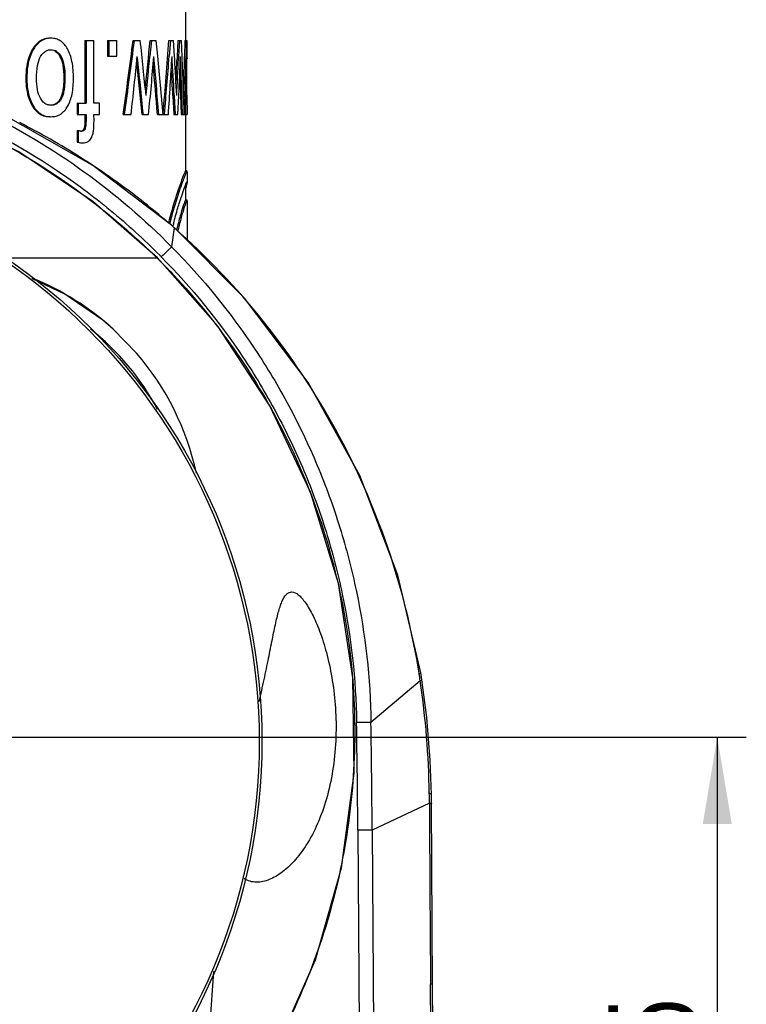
# Model space of a CAD drawing. Header units: millimetres. Extents: x 6 to 407, y 6 to 288.
# Tile 6 of 42: x 61 to 86, y 79 to 113. Entities that reach past the tile are written whole.
import ezdxf

# ---------------------------------------------------------------- set-up
doc = ezdxf.new("R2010")
doc.units = ezdxf.units.MM
doc.header["$LTSCALE"] = 23.1
doc.layers.get('0').update_dxf_attribs({"linetype": 'CONTINUOUS'})
for name, color, linetype in [('DM1-0-1-CLIS-A-TE_DXF_DIMENSION', 7, 'CONTINUOUS'), ('F40742_MAZAKDXF_CONTINUOUS_LINE', 7, 'CONTINUOUS'), ('F40746_DM_BEDXF_CONTINUOUS_LINE', 7, 'CONTINUOUS'), ('F50278_CAST_DXF_CONTINUOUS_LINE', 7, 'CONTINUOUS'), ('F71728_LOCK_DXF_CONTINUOUS_LINE', 7, 'CONTINUOUS')]:
    doc.layers.add(name, color=color, linetype=linetype)
doc.styles.get("Standard").update_dxf_attribs({"font": 'txt', "width": 0.7})
doc.dimstyles.new('DIMSTYLE_1', dxfattribs={"dimtxt": 3, "dimasz": 3, "dimexe": 1, "dimexo": 1, "dimgap": 0.75, "dimtad": 1, "dimdsep": 46, "dimtxsty": 'STANDARD', "dimblk": '_FILLED', "dimblk1": '_FILLED', "dimblk2": '_FILLED', "dimcen": 0.09, "dimclrt": 5, "dimazin": 2, "dimtp": 0.01, "dimtm": 0.01, "dimtfac": 1, "dimtofl": 0, "dimtmove": 0, "dimatfit": 3, "dimldrblk": '_FILLED', "dimfxl": 1, "dimtolj": 1, "dimarcsym": 0})

# ---------------------------------------------------------------- blocks, each defined once
blk = doc.blocks.new('_FILLED')
at = {"color": 0, "linetype": 'BYBLOCK'}
blk.add_solid([(0, 0), (-1, 0.167), (-1, -0.167)], dxfattribs=at)
blk = doc.blocks.new('*D5')
at = {"layer": 'DM1-0-1-CLIS-A-TE_DXF_DIMENSION', "color": 2, "linetype": 'CONTINUOUS'}
for p, q in [((58.518, 87.846), (86.495, 87.846)), ((85.495, 87.846), (85.495, 76.096)), ((85.495, 64.346), (85.495, 76.096)), ((71.924, 64.346), (86.495, 64.346))]:
    blk.add_line(p, q, dxfattribs=at)
at = {"layer": 'DM1-0-1-CLIS-A-TE_DXF_DIMENSION', "color": 2, "linetype": 'CONTINUOUS', "xscale": 3, "yscale": 3, "zscale": 3}
for p, rotation in [((85.495, 87.846), 90), ((85.495, 64.346), 270)]:
    blk.add_blockref('_FILLED', p, dxfattribs=dict(at, rotation=rotation))
at = {"layer": 'DM1-0-1-CLIS-A-TE_DXF_DIMENSION', "color": 5, "linetype": 'CONTINUOUS', "insert": (81.745, 76.096), "char_height": 3, "width": 8.4, "attachment_point": 2, "rotation": 90, "line_spacing_factor": 0.9}
blk.add_mtext('23.5', dxfattribs=at)

msp = doc.modelspace()

# ---------------------------------------------------------------- linework, layer by layer
at = {"layer": 'F40742_MAZAKDXF_CONTINUOUS_LINE', "color": 9, "linetype": 'CONTINUOUS'}
for p, q in [((66.683, 105.476), (66.684, 105.481)), ((66.782, 105.388), (66.693, 104.732)), ((66.782, 105.388), (66.736, 105.43)), ((66.782, 105.388), (66.783, 105.395)), ((75.222, 90.022), (75.219, 90.045)), ((75.259, 89.785), (73.562, 88.347)), ((75.576, 85.569), (73.603, 84.633)), ((73.11, 84.633), (73.256, 64.598)), ((73.603, 84.633), (73.749, 64.598)), ((75.614, 79.346), (75.682, 79.346)), ((75.743, 64.598), (75.614, 79.346))]:
    msp.add_line(p, q, dxfattribs=at)
at = {"layer": 'F40742_MAZAKDXF_CONTINUOUS_LINE', "color": 7, "linetype": 'CONTINUOUS'}
for p, q in [((66.741, 105.432), (66.684, 105.481)), ((75.316, 89.816), (75.277, 90.058)), ((75.644, 85.548), (75.642, 85.855)), ((75.811, 64.598), (75.682, 79.346))]:
    msp.add_line(p, q, dxfattribs=at)
for points in [[(66.684, 105.481), (63.98, 107.54), (60.83, 109.321), (57.474, 110.645)], [(75.277, 90.058), (74.492, 93.42), (73.178, 96.851), (71.401, 100.054), (69.2, 102.969), (66.783, 105.395)], [(75.642, 85.855), (75.604, 87.044), (75.486, 88.518), (75.316, 89.817)], [(75.682, 79.346), (75.667, 81.287), (75.654, 83.504), (75.644, 85.548)]]:
    msp.add_lwpolyline(points, dxfattribs=at)
at = {"layer": 'F40742_MAZAKDXF_CONTINUOUS_LINE', "color": 9, "linetype": 'CONTINUOUS'}
for centre, radius, start, end in [((49.676, 85.941), 25.904, 57.603, 62.9473), ((49.763, 86.081), 25.738, 55.4138, 57.5982), ((49.794, 86.131), 25.68, 49.3909, 55.4094), ((49.788, 86.123), 25.69, 48.8778, 49.3903), ((49.399, 85.644), 26.307, 48.7741, 48.9266), ((49.436, 87.706), 23.746, 44.6194, 44.8065), ((49.858, 85.981), 25.684, 8.5172, 9.0513), ((46.48, 85.504), 29.095, 0.8022, 8.4623), ((-364.785, 81.361), 437.907, 0.42816, 0.91355), ((-411.419, 81.029), 485.036, 0.42581, 0.86452), ((12.337, 85.107), 63.24, 0.41894, 0.72863), ((1462.397, 91.014), 1386.832, 180.224952, 180.482088)]:
    msp.add_arc(centre, radius, start, end, dxfattribs=at)
at = {"layer": 'F40742_MAZAKDXF_CONTINUOUS_LINE', "color": 7, "linetype": 'CONTINUOUS'}
msp.add_open_spline([(52.594, 111.668), (53.917, 111.506), (56.541, 110.958), (60.279, 109.49), (63.723, 107.425), (65.758, 105.681), (66.693, 104.732)], degree=3, knots=[0, 0, 0, 0, 0.25003, 0.500062, 0.750053, 1, 1, 1, 1], dxfattribs=at)
at = {"layer": 'F40742_MAZAKDXF_CONTINUOUS_LINE', "color": 9, "linetype": 'CONTINUOUS'}
for points, knots in [([(33.016, 104.391), (33.557, 104.939), (34.694, 105.983), (37.162, 107.833), (40.572, 109.674), (45.014, 111.041), (49.639, 111.502), (54.265, 111.055), (58.711, 109.702), (62.127, 107.87), (64.601, 106.028), (65.741, 104.987), (66.283, 104.441)], [0, 0, 0, 0, 0.062543, 0.125088, 0.250049, 0.375023, 0.499997, 0.624972, 0.749948, 0.87491, 0.937457, 1, 1, 1, 1]), ([(75.219, 90.045), (74.984, 91.513), (74.262, 94.415), (72.45, 98.514), (69.962, 102.242), (67.898, 104.406), (66.782, 105.388)], [0, 0, 0, 0, 0.250013, 0.500013, 0.750006, 1, 1, 1, 1]), ([(66.693, 104.732), (66.69, 104.73), (66.68, 104.719), (66.657, 104.699), (66.624, 104.666), (66.56, 104.604), (66.464, 104.509), (66.382, 104.429), (66.338, 104.386)], [0, 0, 0, 0, 0.02656, 0.088322, 0.18325, 0.30767, 0.626748, 1, 1, 1, 1]), ([(66.693, 104.732), (67.757, 103.654), (69.205, 101.877), (70.763, 99.273), (71.745, 97.217), (72.522, 95.075), (73.286, 92.139), (73.538, 89.861), (73.562, 88.347)], [0, 0, 0, 0, 0.249853, 0.374927, 0.500004, 0.625082, 0.750154, 1, 1, 1, 1]), ([(66.338, 104.386), (67.38, 103.33), (68.797, 101.591), (70.323, 99.041), (71.285, 97.028), (72.047, 94.931), (72.796, 92.056), (73.043, 89.826), (73.067, 88.343)], [0, 0, 0, 0, 0.249852, 0.374925, 0.500002, 0.62508, 0.750152, 1, 1, 1, 1]), ([(75.222, 90.022), (75.237, 90.028), (75.254, 90.035), (75.278, 90.051), (75.277, 90.058)], [0, 0, 0, 0, 0.70015, 1, 1, 1, 1]), ([(75.259, 89.785), (75.273, 89.791), (75.293, 89.798), (75.311, 89.809), (75.316, 89.815), (75.316, 89.817)], [0, 0, 0, 0, 0.706089, 0.897713, 1, 1, 1, 1]), ([(73.562, 88.347), (73.543, 88.348), (73.487, 88.347), (73.322, 88.347), (73.176, 88.345), (73.067, 88.343)], [0, 0, 0, 0, 0.113471, 0.338608, 1, 1, 1, 1]), ([(75.573, 85.911), (75.591, 85.904), (75.619, 85.893), (75.642, 85.866), (75.642, 85.855)], [0, 0, 0, 0, 0.637834, 1, 1, 1, 1]), ([(75.576, 85.569), (75.593, 85.567), (75.615, 85.562), (75.638, 85.555), (75.644, 85.55), (75.644, 85.548)], [0, 0, 0, 0, 0.713645, 0.904196, 1, 1, 1, 1]), ([(73.603, 84.633), (73.547, 84.636), (73.382, 84.634), (73.218, 84.634), (73.11, 84.633)], [0, 0, 0, 0, 0.344732, 1, 1, 1, 1])]:
    msp.add_open_spline(points, degree=3, knots=knots, dxfattribs=at)
at = {"layer": 'F40746_DM_BEDXF_CONTINUOUS_LINE', "color": 9, "linetype": 'CONTINUOUS'}
for p, q in [((66.193, 104.346), (60.937, 104.346)), ((66.203, 104.356), (66.193, 104.346))]:
    msp.add_line(p, q, dxfattribs=at)
at = {"layer": 'F40746_DM_BEDXF_CONTINUOUS_LINE', "color": 7, "linetype": 'CONTINUOUS'}
msp.add_line((65.487, 101.067), (64.683, 101.894), dxfattribs=at)
for points in [[(66.203, 104.356), (63.979, 106.3), (61.43, 108.007), (58.68, 109.369), (55.774, 110.36), (52.761, 110.965), (49.693, 111.171), (46.62, 110.975), (43.596, 110.378), (40.67, 109.39), (37.893, 108.026), (35.311, 106.308), (33.055, 104.35)], [(67.672, 73.341), (68.571, 74.398), (70.318, 77.175), (71.651, 80.176), (72.544, 83.338), (72.977, 86.597), (72.942, 89.886), (72.438, 93.138), (71.477, 96.284), (70.08, 99.257), (68.28, 101.995), (66.203, 104.356)], [(64.683, 101.894), (64.323, 102.206), (63.016, 103.108), (61.893, 103.63)], [(67.706, 73.312), (68.024, 77.98), (68.148, 79.771)]]:
    msp.add_lwpolyline(points, dxfattribs=at)
at = {"layer": 'F40746_DM_BEDXF_CONTINUOUS_LINE', "color": 9, "linetype": 'CONTINUOUS'}
for centre, radius, start, end in [((49.688, 87.661), 23.47, 45.3114, 46.0677), ((50.188, 88.168), 22.757, 43.2419, 45.3085), ((58.318, 94.906), 8.952, 28.147, 51.4393), ((50.204, 87.978), 22.79, 320.3288, 337.7781)]:
    msp.add_arc(centre, radius, start, end, dxfattribs=at)
at = {"layer": 'F40746_DM_BEDXF_CONTINUOUS_LINE', "color": 7, "linetype": 'CONTINUOUS'}
for centre, radius, start, end in [((58.318, 94.898), 9.459, 47.7049, 67.8375), ((58.372, 94.945), 9.387, 12.2419, 40.7079)]:
    msp.add_arc(centre, radius, start, end, dxfattribs=at)
at = {"layer": 'F40746_DM_BEDXF_CONTINUOUS_LINE', "color": 9, "linetype": 'CONTINUOUS'}
for points, knots in [([(33.158, 104.443), (34.242, 105.494), (36.614, 107.396), (40.645, 109.519), (45.009, 110.837), (49.544, 111.295), (54.083, 110.877), (58.457, 109.596), (62.502, 107.501), (64.884, 105.61), (65.971, 104.562)], [0, 0, 0, 0, 0.124984, 0.249981, 0.374997, 0.500028, 0.625046, 0.750043, 0.875026, 1, 1, 1, 1]), ([(66.766, 103.758), (67.514, 102.963), (68.897, 101.264), (70.588, 98.447), (71.861, 95.418), (72.69, 92.239), (73.061, 88.974), (72.961, 85.689), (72.396, 82.453), (71.714, 80.37), (71.3, 79.359)], [0, 0, 0, 0, 0.124982, 0.249972, 0.374978, 0.499983, 0.624989, 0.749993, 0.874996, 1, 1, 1, 1])]:
    msp.add_open_spline(points, degree=3, knots=knots, dxfattribs=at)
at = {"layer": 'F40746_DM_BEDXF_CONTINUOUS_LINE', "color": 7, "linetype": 'CONTINUOUS'}
for points, knots in [([(69.708, 89.054), (69.768, 89.313), (69.88, 89.815), (70.029, 90.537), (70.158, 91.188), (70.257, 91.677), (70.337, 92.018), (70.395, 92.231), (70.454, 92.415), (70.517, 92.568), (70.584, 92.689), (70.657, 92.778), (70.739, 92.834), (70.8, 92.846), (70.829, 92.846)], [0, 0, 0, 0, 0.197083, 0.380936, 0.546486, 0.689244, 0.750928, 0.805709, 0.853391, 0.893981, 0.92775, 0.955452, 0.978647, 1, 1, 1, 1]), ([(70.829, 92.846), (70.91, 92.846), (71.042, 92.771), (71.187, 92.627), (71.314, 92.462), (71.443, 92.256), (71.574, 92.008), (71.703, 91.722), (71.877, 91.273), (72.072, 90.629), (72.248, 89.772), (72.353, 88.83), (72.364, 88.178), (72.352, 87.846)], [0, 0, 0, 0, 0.045026, 0.076368, 0.114462, 0.159373, 0.210945, 0.26889, 0.332856, 0.477151, 0.639994, 0.816364, 1, 1, 1, 1]), ([(72.352, 87.846), (72.34, 87.499), (72.281, 86.82), (72.085, 85.85), (71.792, 84.979), (71.424, 84.237), (71.002, 83.641), (70.611, 83.26), (70.291, 83.044), (70.001, 82.9), (69.767, 82.845), (69.619, 82.846)], [0, 0, 0, 0, 0.170272, 0.333559, 0.484523, 0.620024, 0.738821, 0.840903, 0.886001, 0.927351, 1, 1, 1, 1]), ([(69.619, 82.846), (69.544, 82.846), (69.394, 82.865), (69.255, 82.928), (69.193, 82.968)], [0, 0, 0, 0, 0.505068, 1, 1, 1, 1])]:
    msp.add_open_spline(points, degree=3, knots=knots, dxfattribs=at)
at = {"layer": 'F50278_CAST_DXF_CONTINUOUS_LINE', "color": 7, "linetype": 'CONTINUOUS'}
msp.add_circle((49.674, 87.696), 20.13, dxfattribs=at)
at = {"layer": 'F50278_CAST_DXF_CONTINUOUS_LINE', "color": 9, "linetype": 'CONTINUOUS'}
msp.add_circle((49.674, 87.696), 20.037, dxfattribs=at)
at = {"layer": 'F71728_LOCK_DXF_CONTINUOUS_LINE', "color": 7, "linetype": 'CONTINUOUS'}
for p, q in [((67.176, 113.196), (67.176, 111.846)), ((63.706, 111.846), (64.017, 111.846)), ((63.706, 111.846), (63.706, 109.686)), ((63.746, 111.846), (63.746, 109.686)), ((64.017, 109.686), (64.017, 111.846)), ((64.487, 111.846), (64.801, 111.846)), ((64.487, 111.846), (64.487, 111.297)), ((64.529, 111.846), (64.529, 111.297)), ((64.801, 111.297), (64.801, 111.846)), ((65.368, 111.846), (65.612, 111.846)), ((65.998, 111.846), (65.946, 111.301)), ((65.951, 111.846), (66.162, 111.846)), ((66.216, 111.301), (66.162, 111.846)), ((66.602, 111.846), (66.762, 111.846)), ((66.65, 111.846), (66.609, 111.3)), ((66.793, 111.297), (66.762, 111.846)), ((66.91, 111.846), (66.884, 111.293)), ((66.91, 111.846), (67.033, 111.846)), ((66.959, 111.846), (66.933, 111.291)), ((67.056, 111.29), (67.033, 111.846)), ((67.149, 111.846), (67.139, 111.294)), ((67.149, 111.846), (67.218, 111.846)), ((67.199, 111.846), (67.189, 111.293)), ((67.222, 111.292), (67.218, 111.846)), ((67.219, 111.846), (67.222, 111.292)), ((64.487, 111.297), (64.801, 111.297)), ((66.798, 111.212), (66.793, 111.297)), ((66.884, 111.293), (66.881, 111.212)), ((66.933, 111.291), (66.93, 111.212)), ((67.222, 111.292), (67.223, 111.212)), ((66.973, 110.661), (66.998, 109.957)), ((66.735, 109.936), (66.77, 109.292)), ((66.783, 109.959), (66.784, 109.938)), ((66.784, 109.938), (66.819, 109.292)), ((66.912, 109.292), (66.941, 109.939)), ((66.941, 109.939), (66.942, 109.957)), ((66.998, 109.957), (67.02, 109.292)), ((67.183, 109.292), (67.193, 109.943)), ((67.193, 109.943), (67.193, 109.959)), ((67.221, 109.959), (67.221, 109.943)), ((67.221, 109.943), (67.224, 109.292)), ((63.435, 109.686), (63.746, 109.686)), ((63.435, 109.686), (63.435, 109.292)), ((63.474, 109.686), (63.474, 109.292)), ((64.208, 109.686), (64.017, 109.686)), ((64.208, 109.292), (64.208, 109.686)), ((63.435, 109.292), (63.746, 109.292)), ((63.706, 109.292), (63.706, 109.197)), ((63.746, 109.292), (63.746, 109.197)), ((64.017, 109.292), (64.208, 109.292)), ((64.018, 109.078), (64.017, 109.292)), ((65.024, 109.292), (65.297, 109.292)), ((65.673, 109.292), (65.901, 109.292)), ((66.202, 109.292), (66.583, 109.292)), ((66.446, 109.303), (66.445, 109.292)), ((66.77, 109.292), (66.912, 109.292)), ((67.02, 109.292), (67.224, 109.292)), ((67.176, 109.292), (67.176, 107.34)), ((63.435, 108.738), (63.474, 108.738)), ((63.435, 108.738), (63.435, 108.344)), ((63.474, 108.738), (63.474, 108.344)), ((63.435, 108.344), (63.474, 108.344)), ((67.224, 107.346), (67.174, 107.346)), ((67.226, 107.34), (67.224, 107.345)), ((67.226, 107.314), (67.226, 106.94)), ((67.176, 106.865), (67.176, 106.346)), ((67.224, 106.97), (67.226, 106.965)), ((67.224, 106.346), (67.174, 106.346)), ((67.226, 106.339), (67.224, 106.346)), ((67.226, 106.317), (67.226, 104.951)), ((66.885, 105.412), (66.878, 105.385))]:
    msp.add_line(p, q, dxfattribs=at)
at = {"layer": 'F71728_LOCK_DXF_CONTINUOUS_LINE', "color": 9, "linetype": 'CONTINUOUS'}
for p, q in [((61.905, 111.552), (61.94, 111.552)), ((62.846, 111.286), (62.884, 111.286)), ((61.67, 110.549), (61.705, 110.549)), ((62.978, 110.565), (63.016, 110.565)), ((61.895, 109.579), (61.93, 109.579)), ((63.706, 109.197), (63.746, 109.197)), ((63.669, 108.8), (63.709, 108.8))]:
    msp.add_line(p, q, dxfattribs=at)
at = {"layer": 'F71728_LOCK_DXF_CONTINUOUS_LINE', "color": 7, "linetype": 'CONTINUOUS'}
for centre, radius, start, end in [((-170.712, 142.338), 238.041, 352.02003, 352.6404), ((-170.019, 142.341), 237.399, 351.99753, 352.6196), ((-226.859, 80.288), 294.169, 5.78579, 6.15852), ((-223.431, 139.163), 290.668, 354.27541, 354.60735), ((-148.611, 127.795), 215.803, 355.08972, 355.76179), ((-274.3, 146.667), 341.647, 353.71936, 354.0568), ((-250.233, 77.441), 317.553, 5.75637, 6.1193), ((-223.363, 139.242), 290.655, 354.21444, 354.48347), ((-240.365, 138.393), 307.645, 354.57203, 354.94532), ((-254.824, 83.726), 322.089, 4.55259, 4.90885), ((-151.792, 89.97), 219.049, 5.06056, 5.5883), ((-148.314, 127.825), 215.557, 355.07089, 355.60335), ((-245.84, 129.525), 313.077, 356.29454, 356.66137), ((-226.04, 93.706), 293.274, 3.17689, 3.4379), ((-220.17, 122.763), 287.397, 357.44618, 357.71169), ((-236.218, 99.522), 303.445, 1.84501, 2.22211), ((-139.679, 102.908), 206.905, 1.76817, 2.32189), ((-139.122, 115.156), 206.298, 358.53678, 358.92721), ((-138.586, 115.158), 205.812, 358.36658, 358.92381), ((-234.262, 114.368), 301.487, 359.1619, 359.4154), ((-216.778, 108.308), 284.003, 0.33295, 0.60204), ((-250.907, 77.47), 318.176, 5.73999, 6.06347), ((-255.525, 83.748), 322.739, 4.53958, 4.8473), ((-204.469, 95.885), 271.7, 2.9659, 3.23386), ((-203.839, 123.926), 271.018, 357.1426, 357.31097), ((-203.237, 123.937), 270.466, 357.03412, 357.30324), ((-226.671, 93.72), 293.854, 3.1633, 3.34809), ((75.193, 104.009), 8.65, 159.3538, 159.5745), ((66.67, 107.045), 0.562, 348.678, 349.2733), ((82.271, 101.53), 16.021, 165.5051, 165.7449), ((82.328, 101.515), 16.08, 165.7448, 165.8611), ((81.247, 101.739), 14.824, 165.7618, 166.0052), ((81.005, 101.8), 14.574, 165.5126, 165.6539), ((81.344, 101.717), 14.876, 165.7773, 166.1421)]:
    msp.add_arc(centre, radius, start, end, dxfattribs=at)
for points, knots in [([(62.5, 111.92), (62.442, 111.92), (62.326, 111.905), (62.101, 111.806), (61.973, 111.66), (61.905, 111.552)], [0, 0, 0, 0, 0.237786, 0.473051, 1, 1, 1, 1]), ([(62.536, 111.92), (62.478, 111.92), (62.362, 111.905), (62.137, 111.806), (62.008, 111.66), (61.94, 111.552)], [0, 0, 0, 0, 0.237988, 0.473357, 1, 1, 1, 1]), ([(63.103, 111.554), (63.042, 111.661), (62.924, 111.807), (62.707, 111.906), (62.593, 111.92), (62.536, 111.92)], [0, 0, 0, 0, 0.521727, 0.756469, 1, 1, 1, 1]), ([(61.905, 111.552), (61.865, 111.488), (61.71, 111.177), (61.67, 110.82), (61.67, 110.549)], [0, 0, 0, 0, 0.216657, 1, 1, 1, 1]), ([(61.94, 111.552), (61.9, 111.488), (61.745, 111.177), (61.705, 110.82), (61.705, 110.549)], [0, 0, 0, 0, 0.216742, 1, 1, 1, 1]), ([(62.037, 110.539), (62.037, 110.687), (62.05, 110.943), (62.124, 111.195), (62.179, 111.288)], [0, 0, 0, 0, 0.577387, 1, 1, 1, 1]), ([(62.179, 111.288), (62.207, 111.336), (62.269, 111.42), (62.356, 111.481), (62.4, 111.499)], [0, 0, 0, 0, 0.53966, 1, 1, 1, 1]), ([(62.4, 111.499), (62.432, 111.512), (62.478, 111.523), (62.524, 111.525), (62.536, 111.525)], [0, 0, 0, 0, 0.743875, 1, 1, 1, 1]), ([(62.536, 111.525), (62.571, 111.525), (62.64, 111.516), (62.774, 111.45), (62.846, 111.355), (62.884, 111.286)], [0, 0, 0, 0, 0.234194, 0.465242, 1, 1, 1, 1]), ([(62.634, 111.499), (62.677, 111.48), (62.762, 111.419), (62.82, 111.334), (62.846, 111.286)], [0, 0, 0, 0, 0.458678, 1, 1, 1, 1]), ([(62.846, 111.286), (62.897, 111.194), (62.965, 110.952), (62.978, 110.706), (62.978, 110.565)], [0, 0, 0, 0, 0.427953, 1, 1, 1, 1]), ([(62.884, 111.286), (62.935, 111.194), (63.003, 110.952), (63.016, 110.706), (63.016, 110.565)], [0, 0, 0, 0, 0.428017, 1, 1, 1, 1]), ([(63.311, 110.539), (63.311, 110.733), (63.289, 111.082), (63.18, 111.42), (63.103, 111.554)], [0, 0, 0, 0, 0.555263, 1, 1, 1, 1]), ([(61.67, 110.549), (61.67, 110.453), (61.685, 110.12), (61.772, 109.782), (61.895, 109.579)], [0, 0, 0, 0, 0.28771, 1, 1, 1, 1]), ([(61.705, 110.549), (61.705, 110.453), (61.719, 110.12), (61.806, 109.782), (61.93, 109.579)], [0, 0, 0, 0, 0.28766, 1, 1, 1, 1]), ([(62.171, 109.852), (62.121, 109.943), (62.052, 110.172), (62.037, 110.408), (62.037, 110.539)], [0, 0, 0, 0, 0.439889, 1, 1, 1, 1]), ([(63.016, 110.565), (63.016, 110.452), (63.009, 110.283), (62.974, 110.062), (62.919, 109.868), (62.815, 109.695), (62.656, 109.619), (62.576, 109.61), (62.538, 109.61)], [0, 0, 0, 0, 0.28633, 0.427342, 0.563672, 0.800828, 0.902389, 1, 1, 1, 1]), ([(62.978, 110.565), (62.978, 110.466), (62.971, 110.269), (62.932, 110.027), (62.868, 109.852), (62.801, 109.743), (62.714, 109.663), (62.646, 109.633), (62.612, 109.624)], [0, 0, 0, 0, 0.277314, 0.548662, 0.677191, 0.795768, 0.902314, 1, 1, 1, 1]), ([(63.108, 109.571), (63.182, 109.701), (63.289, 110.022), (63.311, 110.356), (63.311, 110.539)], [0, 0, 0, 0, 0.448269, 1, 1, 1, 1]), ([(61.895, 109.579), (61.961, 109.471), (62.091, 109.326), (62.32, 109.23), (62.439, 109.216), (62.5, 109.216)], [0, 0, 0, 0, 0.515524, 0.75375, 1, 1, 1, 1]), ([(61.93, 109.579), (61.996, 109.471), (62.127, 109.326), (62.356, 109.23), (62.476, 109.216), (62.536, 109.216)], [0, 0, 0, 0, 0.515214, 0.753546, 1, 1, 1, 1]), ([(62.392, 109.638), (62.347, 109.656), (62.258, 109.717), (62.197, 109.804), (62.171, 109.852)], [0, 0, 0, 0, 0.467347, 1, 1, 1, 1]), ([(62.538, 109.61), (62.525, 109.61), (62.475, 109.612), (62.426, 109.624), (62.392, 109.638)], [0, 0, 0, 0, 0.258751, 1, 1, 1, 1]), ([(62.536, 109.216), (62.595, 109.216), (62.71, 109.229), (62.928, 109.324), (63.048, 109.467), (63.108, 109.571)], [0, 0, 0, 0, 0.24944, 0.486344, 1, 1, 1, 1]), ([(63.706, 109.197), (63.706, 109.113), (63.704, 109), (63.688, 108.868), (63.677, 108.819), (63.669, 108.8)], [0, 0, 0, 0, 0.627747, 0.845092, 1, 1, 1, 1]), ([(63.746, 109.197), (63.746, 109.113), (63.745, 109), (63.728, 108.868), (63.717, 108.819), (63.709, 108.8)], [0, 0, 0, 0, 0.62772, 0.845066, 1, 1, 1, 1]), ([(63.925, 108.481), (63.943, 108.513), (63.972, 108.59), (64.014, 108.789), (64.019, 108.957), (64.018, 109.078)], [0, 0, 0, 0, 0.17821, 0.402015, 1, 1, 1, 1]), ([(63.513, 108.724), (63.51, 108.725), (63.497, 108.729), (63.484, 108.734), (63.474, 108.738)], [0, 0, 0, 0, 0.234644, 1, 1, 1, 1]), ([(63.551, 108.712), (63.548, 108.713), (63.535, 108.716), (63.523, 108.72), (63.513, 108.724)], [0, 0, 0, 0, 0.229554, 1, 1, 1, 1]), ([(63.587, 108.707), (63.584, 108.707), (63.572, 108.708), (63.56, 108.71), (63.551, 108.712)], [0, 0, 0, 0, 0.221951, 1, 1, 1, 1]), ([(63.709, 108.8), (63.698, 108.774), (63.668, 108.724), (63.612, 108.707), (63.587, 108.707)], [0, 0, 0, 0, 0.530167, 1, 1, 1, 1]), ([(63.669, 108.8), (63.665, 108.79), (63.648, 108.757), (63.62, 108.727), (63.596, 108.717)], [0, 0, 0, 0, 0.287309, 1, 1, 1, 1]), ([(63.435, 108.344), (63.446, 108.341), (63.483, 108.331), (63.52, 108.322), (63.547, 108.318)], [0, 0, 0, 0, 0.282097, 1, 1, 1, 1]), ([(63.474, 108.344), (63.506, 108.335), (63.56, 108.322), (63.616, 108.313), (63.639, 108.313)], [0, 0, 0, 0, 0.58111, 1, 1, 1, 1]), ([(63.547, 108.318), (63.552, 108.317), (63.569, 108.314), (63.587, 108.313), (63.599, 108.313)], [0, 0, 0, 0, 0.280017, 1, 1, 1, 1]), ([(63.639, 108.313), (63.697, 108.313), (63.817, 108.339), (63.897, 108.431), (63.925, 108.481)], [0, 0, 0, 0, 0.499183, 1, 1, 1, 1]), ([(67.153, 107.314), (67.141, 107.289), (67.113, 107.225), (67.04, 107.041), (66.921, 106.708), (66.755, 106.194), (66.644, 105.797), (66.587, 105.574)], [0, 0, 0, 0, 0.044941, 0.114407, 0.324686, 0.623667, 1, 1, 1, 1]), ([(67.224, 107.346), (67.221, 107.346), (67.216, 107.338), (67.209, 107.326), (67.197, 107.302), (67.183, 107.271), (67.166, 107.23), (67.137, 107.159), (67.114, 107.101), (67.098, 107.059)], [0, 0, 0, 0, 0.021817, 0.07273, 0.153572, 0.264244, 0.404507, 0.574084, 1, 1, 1, 1]), ([(67.174, 107.346), (67.172, 107.346), (67.169, 107.343), (67.162, 107.333), (67.157, 107.322), (67.153, 107.314)], [0, 0, 0, 0, 0.094138, 0.288888, 1, 1, 1, 1]), ([(67.087, 107.028), (67.013, 106.829), (66.846, 106.339), (66.703, 105.84), (66.628, 105.544)], [0, 0, 0, 0, 0.410432, 1, 1, 1, 1]), ([(66.76, 105.54), (66.806, 105.718), (66.894, 106.036), (67.024, 106.449), (67.124, 106.738), (67.18, 106.889), (67.205, 106.94)], [0, 0, 0, 0, 0.375708, 0.673328, 0.883256, 1, 1, 1, 1]), ([(67.221, 106.935), (67.219, 106.925), (67.207, 106.87), (67.193, 106.816), (67.181, 106.771)], [0, 0, 0, 0, 0.174302, 1, 1, 1, 1]), ([(67.205, 106.94), (67.208, 106.948), (67.213, 106.958), (67.22, 106.968), (67.222, 106.971), (67.224, 106.971)], [0, 0, 0, 0, 0.711436, 0.905982, 1, 1, 1, 1]), ([(67.225, 106.965), (67.225, 106.964), (67.225, 106.955), (67.223, 106.947), (67.222, 106.94)], [0, 0, 0, 0, 0.175828, 1, 1, 1, 1]), ([(67.121, 106.222), (67.087, 106.122), (67.007, 105.865), (66.935, 105.605), (66.894, 105.446)], [0, 0, 0, 0, 0.392612, 1, 1, 1, 1]), ([(67.224, 106.346), (67.222, 106.346), (67.218, 106.339), (67.212, 106.328), (67.203, 106.308), (67.192, 106.281), (67.179, 106.245), (67.158, 106.183), (67.126, 106.086), (67.083, 105.948), (67.034, 105.781), (66.979, 105.585), (66.943, 105.446), (66.924, 105.371)], [0, 0, 0, 0, 0.005625, 0.018887, 0.04003, 0.069037, 0.105849, 0.150398, 0.262413, 0.404487, 0.575808, 0.77486, 1, 1, 1, 1]), ([(67.174, 106.346), (67.173, 106.346), (67.17, 106.343), (67.166, 106.337), (67.162, 106.327), (67.153, 106.307), (67.139, 106.271), (67.128, 106.24), (67.121, 106.222)], [0, 0, 0, 0, 0.024413, 0.076197, 0.157123, 0.267402, 0.575704, 1, 1, 1, 1])]:
    msp.add_open_spline(points, degree=3, knots=knots, dxfattribs=at)

# ---------------------------------------------------------------- dimensions: what is measured, and where the dimension line sits
at = {"layer": 'DM1-0-1-CLIS-A-TE_DXF_DIMENSION', "color": 2, "linetype": 'CONTINUOUS'}
dim = msp.add_linear_dim(base=(85.495, 64.346), p1=(57.518, 87.846), p2=(70.924, 64.346), angle=270, dimstyle='DIMSTYLE_1', dxfattribs=at)
dim.commit()
dim.dimension.update_dxf_attribs({"geometry": '*D5', "text_midpoint": (85.495, 76.162), "dimtype": 160})

doc.saveas('drawing.dxf')
